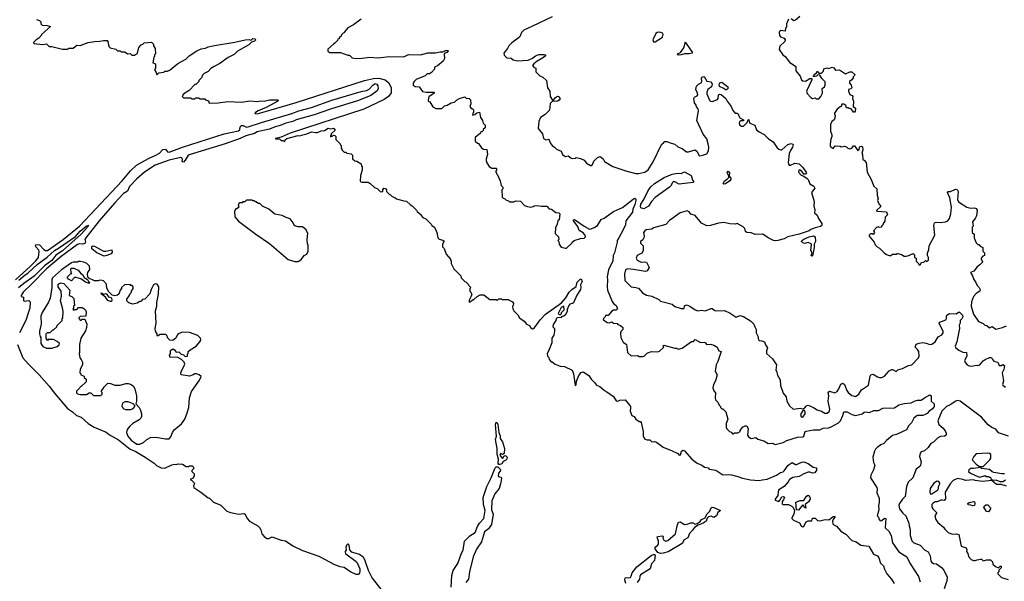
# Model space of a CAD drawing. Extents: x 2210602 to 2357277, y 510288 to 673808.
# Tile 236 of 256: x 2307284 to 2318362, y 574339 to 580661. Entities that reach past the tile are written whole.
import ezdxf

# ---------------------------------------------------------------- set-up
doc = ezdxf.new("R2010")
doc.units = 0

msp = doc.modelspace()

# ---------------------------------------------------------------- linework, layer by layer
at = {"layer": '0CON05XD'}
for points in [[(2307473, 580663), (2307505, 580650), (2307520, 580635), (2307523, 580613), (2307535, 580600), (2307593, 580597), (2307630, 580585), (2307530, 580495), (2307530, 580485), (2307499, 580451), (2307470, 580435), (2307440, 580405), (2307442, 580392), (2307545, 580382), (2307585, 580390), (2307615, 580360), (2307645, 580360), (2307765, 580330), (2307825, 580330), (2307835, 580340), (2307885, 580340), (2307928, 580372), (2307965, 580370), (2308055, 580402), (2308126, 580414), (2308185, 580418), (2308225, 580428), (2308267, 580427), (2308276, 580416), (2308288, 580358), (2308303, 580343), (2308365, 580330), (2308385, 580310), (2308415, 580310), (2308425, 580300), (2308465, 580300), (2308498, 580278), (2308525, 580280), (2308545, 580260), (2308575, 580260), (2308608, 580282), (2308623, 580347), (2308652, 580378), (2308670, 580385), (2308685, 580400), (2308768, 580408), (2308790, 580385), (2308790, 580365), (2308808, 580335), (2308810, 580275), (2308800, 580265), (2308800, 580245), (2308793, 580237), (2308780, 580175), (2308810, 580165), (2308810, 580115), (2308800, 580095), (2308820, 580065), (2308825, 580040), (2308848, 580062), (2308905, 580070), (2308915, 580080), (2308945, 580080), (2308975, 580098), (2309064, 580166), (2309153, 580217), (2309192, 580255), (2309275, 580309), (2309325, 580334), (2309375, 580340), (2309405, 580354), (2309475, 580370), (2309705, 580408), (2309820, 580435), (2309865, 580436), (2309885, 580430), (2309890, 580435), (2309905, 580448), (2309930, 580445), (2309940, 580435), (2309925, 580418), (2309892, 580408), (2309861, 580379), (2309735, 580308), (2309695, 580268), (2309630, 580235), (2309535, 580168), (2309470, 580135), (2309435, 580110), (2309405, 580078), (2309360, 580055), (2309342, 580038), (2309330, 580005), (2309300, 579975), (2309300, 579965), (2309265, 579930), (2309255, 579930), (2309190, 579865), (2309140, 579835), (2309120, 579815), (2309120, 579805), (2309110, 579795), (2309125, 579780), (2309205, 579780), (2309225, 579770), (2309255, 579770), (2309265, 579780), (2309295, 579780), (2309315, 579770), (2309365, 579770), (2309375, 579760), (2309408, 579748), (2309415, 579720), (2309515, 579723), (2309625, 579738), (2309775, 579733), (2309875, 579748), (2309955, 579738), (2309995, 579747), (2310033, 579743), (2310095, 579757), (2310185, 579758), (2310190, 579755), (2310188, 579745), (2310155, 579723), (2310058, 579672), (2309965, 579633), (2309938, 579615), (2309930, 579605), (2309955, 579602), (2310112, 579645), (2310395, 579729), (2311165, 579975), (2311265, 579999), (2311325, 580003), (2311396, 579985), (2311438, 579948), (2311463, 579895), (2311463, 579837), (2311434, 579795), (2311386, 579764), (2311155, 579655), (2310328, 579385), (2310225, 579340), (2310160, 579325), (2310160, 579320), (2310205, 579320), (2310225, 579300), (2310245, 579300), (2310265, 579290), (2310272, 579308), (2310288, 579322), (2310417, 579357)], [(2311124, 580666), (2311038, 580602), (2310975, 580568), (2310940, 580525), (2310940, 580515), (2310922, 580508), (2310905, 580490), (2310900, 580475), (2310880, 580455), (2310880, 580445), (2310865, 580440), (2310860, 580425), (2310830, 580395), (2310814, 580386), (2310752, 580328), (2310750, 580305), (2310773, 580293), (2310895, 580290), (2310975, 580260), (2310995, 580260), (2311023, 580233), (2311065, 580223), (2311138, 580228), (2311225, 580238), (2311315, 580230), (2311445, 580247), (2311605, 580242), (2311657, 580267), (2311795, 580266), (2311874, 580286), (2311961, 580289), (2312015, 580300), (2312045, 580298), (2312075, 580312), (2312102, 580312), (2312108, 580305), (2312095, 580290), (2312068, 580282), (2312058, 580272), (2312062, 580225), (2312048, 580195), (2311985, 580140), (2311950, 580125), (2311950, 580105), (2311918, 580065), (2311895, 580053), (2311868, 580052), (2311845, 580028), (2311744, 579986), (2311722, 579965), (2311712, 579945), (2311712, 579925), (2311735, 579910), (2311780, 579905), (2311815, 579854), (2311856, 579846), (2311948, 579845), (2311947, 579835), (2311888, 579792), (2311878, 579755), (2311880, 579745), (2311898, 579735), (2311931, 579681), (2311965, 579662), (2312035, 579660), (2312065, 579690), (2312095, 579698), (2312140, 579725), (2312175, 579732), (2312215, 579767), (2312244, 579776), (2312292, 579792), (2312308, 579778), (2312342, 579772), (2312355, 579760), (2312358, 579715), (2312348, 579685), (2312365, 579660), (2312375, 579660), (2312390, 579645), (2312390, 579615), (2312383, 579607), (2312380, 579585), (2312405, 579592), (2312428, 579612), (2312458, 579618), (2312468, 579558), (2312490, 579525), (2312500, 579495), (2312520, 579475), (2312520, 579445), (2312500, 579425), (2312498, 579412), (2312485, 579400), (2312472, 579398), (2312468, 579382), (2312410, 579335), (2312410, 579295), (2312435, 579270), (2312446, 579266), (2312480, 579220), (2312503, 579203), (2312538, 579198), (2312548, 579145), (2312532, 579095), (2312532, 579075), (2312538, 579048), (2312565, 579010), (2312595, 578990), (2312645, 578990), (2312650, 578985), (2312650, 578965), (2312640, 578955), (2312640, 578945), (2312650, 578935), (2312650, 578925), (2312660, 578915), (2312690, 578845), (2312700, 578795), (2312720, 578775), (2312720, 578755), (2312710, 578745), (2312712, 578662), (2312725, 578650), (2312738, 578648), (2312752, 578632), (2312785, 578620), (2312795, 578610), (2312845, 578610), (2312865, 578620), (2312917, 578617), (2312965, 578570), (2312998, 578558), (2313035, 578552), (2313062, 578558), (2313073, 578567), (2313105, 578570), (2313155, 578560), (2313215, 578560), (2313242, 578532), (2313267, 578527), (2313315, 578490), (2313348, 578488), (2313360, 578475), (2313352, 578408), (2313340, 578395), (2313332, 578358), (2313313, 578317), (2313310, 578255), (2313347, 578217), (2313350, 578185), (2313340, 578175), (2313350, 578165), (2313352, 578135), (2313375, 578102), (2313425, 578088), (2313435, 578090), (2313496, 578144), (2313500, 578155), (2313523, 578177), (2313595, 578198), (2313635, 578202), (2313650, 578215), (2313646, 578235), (2313625, 578261), (2313577, 578287), (2313562, 578332), (2313513, 578395), (2313513, 578407), (2313525, 578410), (2313538, 578405), (2313635, 578337), (2313695, 578304), (2313712, 578305), (2313755, 578324), (2313783, 578345), (2313825, 578413), (2313858, 578425), (2313965, 578500), (2314065, 578548), (2314185, 578642), (2314205, 578651), (2314215, 578641), (2314217, 578625), (2314205, 578579), (2314182, 578528), (2314180, 578495), (2314105, 578395), (2314098, 578352), (2314079, 578301), (2314023, 578207)], [(2313273, 580693), (2313055, 580586), (2312955, 580543), (2312928, 580515), (2312920, 580485), (2312906, 580464), (2312821, 580399), (2312788, 580365), (2312773, 580337), (2312730, 580285), (2312733, 580263), (2312765, 580230), (2312815, 580228), (2312835, 580210), (2312885, 580199), (2313005, 580206), (2313053, 580227), (2313088, 580255), (2313125, 580269), (2313185, 580270), (2313200, 580265), (2313198, 580255), (2313178, 580235), (2313105, 580194), (2313068, 580165), (2313052, 580145), (2313068, 580128), (2313090, 580115), (2313090, 580075), (2313101, 580061), (2313135, 580028), (2313170, 580015), (2313210, 579975), (2313222, 579895), (2313247, 579855), (2313253, 579795), (2313280, 579755), (2313278, 579742), (2313253, 579717), (2313246, 579644), (2313195, 579592), (2313145, 579558), (2313123, 579515), (2313118, 579435), (2313166, 579375), (2313178, 579325), (2313205, 579307), (2313236, 579316), (2313252, 579275), (2313274, 579244), (2313302, 579225), (2313322, 579202), (2313375, 579182), (2313392, 579145), (2313405, 579132), (2313425, 579122), (2313455, 579130), (2313484, 579104), (2313505, 579098), (2313537, 579103), (2313545, 579110), (2313595, 579098), (2313635, 579078), (2313660, 579045), (2313705, 579020), (2313715, 579020), (2313729, 579031), (2313745, 579070), (2313785, 579110), (2313815, 579120), (2313850, 579095), (2313864, 579064), (2313959, 579009), (2314114, 578954), (2314215, 578929), (2314245, 578928), (2314316, 578944), (2314355, 578970), (2314411, 579059), (2314505, 579254), (2314530, 579280), (2314535, 579288), (2314565, 579290), (2314615, 579269), (2314655, 579260), (2314690, 579230), (2314739, 579209), (2314785, 579175), (2314807, 579173), (2314885, 579194), (2314905, 579176), (2314925, 579137), (2314935, 579130), (2314970, 579135), (2315015, 579152), (2315034, 579186), (2315036, 579225), (2315029, 579265), (2315015, 579318), (2314975, 579372), (2314903, 579525), (2314923, 579635), (2314916, 579656), (2314898, 579678), (2314895, 579700), (2314878, 579725), (2314867, 579773), (2314875, 579788), (2314905, 579803), (2314913, 579815), (2314911, 579835), (2314893, 579875), (2314898, 579912), (2314923, 579935), (2314951, 579949), (2314959, 579965), (2314955, 580006), (2314965, 580016), (2314985, 580020), (2315015, 579970), (2315065, 579960), (2315076, 579936), (2315068, 579905), (2315026, 579874), (2315016, 579844), (2315016, 579825), (2315045, 579753), (2315055, 579744), (2315075, 579741), (2315135, 579764), (2315143, 579775), (2315148, 579815), (2315157, 579823), (2315178, 579818), (2315230, 579775), (2315243, 579743), (2315290, 579685), (2315307, 579637), (2315335, 579610), (2315355, 579610), (2315370, 579595), (2315370, 579585), (2315387, 579557), (2315428, 579535), (2315427, 579523), (2315397, 579523), (2315384, 579516), (2315377, 579495), (2315385, 579473), (2315405, 579461), (2315428, 579462), (2315470, 579505), (2315480, 579535), (2315488, 579538), (2315490, 579515), (2315500, 579495), (2315555, 579473), (2315575, 579422), (2315605, 579398), (2315659, 579369), (2315710, 579320), (2315760, 579285), (2315805, 579218), (2315825, 579202), (2315844, 579194), (2315860, 579195), (2315926, 579254), (2315964, 579266), (2315981, 579261), (2315986, 579255), (2315978, 579225), (2315955, 579190), (2315942, 579155), (2315930, 579055), (2315933, 579033), (2315940, 579025), (2315955, 579024), (2316005, 579047), (2316055, 579037), (2316095, 578998), (2316137, 578937)], [(2315935, 580668), (2315912, 580615), (2315910, 580575), (2315900, 580565), (2315895, 580530), (2315845, 580540), (2315833, 580527), (2315828, 580515), (2315832, 580482), (2315845, 580468), (2315885, 580452), (2315898, 580435), (2315892, 580415), (2315835, 580362), (2315830, 580325), (2315872, 580265), (2315896, 580246), (2315944, 580184), (2316018, 580135), (2316018, 580085), (2316066, 580026), (2316082, 579985), (2316095, 579972), (2316125, 579967), (2316175, 580000), (2316198, 579998), (2316198, 579985), (2316138, 579855), (2316145, 579830), (2316184, 579784), (2316205, 579772), (2316235, 579780), (2316245, 579770), (2316275, 579770), (2316298, 579795), (2316318, 579835), (2316312, 579885), (2316340, 579905), (2316348, 579925), (2316345, 579960), (2316309, 579999), (2316288, 580038), (2316265, 580040), (2316250, 580025), (2316235, 580020), (2316212, 580022), (2316222, 580045), (2316248, 580062), (2316255, 580080), (2316275, 580060), (2316305, 580060), (2316327, 580083), (2316332, 580108), (2316365, 580117), (2316388, 580112), (2316425, 580128), (2316445, 580118), (2316463, 580093), (2316507, 580097), (2316575, 580052), (2316625, 580072), (2316645, 580072), (2316680, 580045), (2316678, 580032), (2316663, 580017), (2316662, 580005), (2316646, 579984), (2316620, 579965), (2316620, 579945), (2316638, 579925), (2316647, 579895), (2316637, 579883), (2316610, 579875), (2316608, 579855), (2316625, 579820), (2316649, 579809), (2316656, 579796), (2316653, 579775), (2316664, 579745), (2316660, 579685), (2316688, 579665), (2316685, 579630), (2316675, 579618), (2316665, 579618), (2316638, 579658), (2316615, 579660), (2316605, 579670), (2316585, 579670), (2316580, 579695), (2316555, 579710), (2316535, 579710), (2316528, 579682), (2316515, 579680), (2316482, 579655), (2316453, 579607), (2316453, 579593), (2316460, 579585), (2316457, 579553), (2316446, 579534), (2316420, 579515), (2316408, 579482), (2316408, 579405), (2316423, 579365), (2316423, 579345), (2316408, 579302), (2316402, 579245), (2316410, 579225), (2316435, 579210), (2316454, 579236), (2316465, 579242), (2316515, 579238), (2316525, 579230), (2316565, 579238), (2316585, 579230), (2316603, 579213), (2316625, 579208), (2316646, 579214), (2316665, 579240), (2316675, 579240), (2316715, 579190), (2316730, 579195), (2316733, 579227), (2316740, 579235), (2316755, 579238), (2316765, 579230), (2316770, 579195), (2316760, 579155), (2316768, 579145), (2316770, 579085), (2316785, 579080), (2316808, 579055), (2316820, 578945), (2316865, 578860), (2316895, 578788), (2316927, 578757), (2316930, 578685), (2316941, 578645), (2316937, 578625), (2316949, 578589), (2316970, 578565), (2316968, 578555), (2316928, 578515), (2316924, 578504), (2317035, 578498), (2317047, 578465), (2317023, 578437), (2317017, 578393), (2317000, 578365), (2317000, 578355), (2316980, 578335), (2316980, 578325), (2316955, 578320), (2316945, 578328), (2316925, 578320), (2316892, 578285), (2316900, 578265), (2316888, 578242), (2316875, 578250), (2316855, 578250), (2316842, 578235), (2316840, 578225), (2316898, 578158), (2316910, 578125), (2316930, 578105), (2316959, 578089), (2317010, 578035), (2317035, 578018), (2317065, 578008), (2317085, 578008), (2317105, 578022), (2317145, 578020), (2317155, 578030), (2317165, 578030), (2317205, 578018), (2317235, 578000), (2317255, 578000), (2317277, 578003), (2317335, 578030), (2317350, 578015), (2317350, 577985), (2317370, 577975), (2317372, 577942), (2317398, 577918), (2317402, 577902), (2317415, 577900), (2317432, 577928), (2317455, 577930), (2317475, 577950), (2317485, 577940), (2317508, 577955), (2317508, 577985), (2317497, 578007), (2317497, 578033), (2317512, 578075), (2317518, 578115), (2317581, 578235), (2317571, 578345), (2317576, 578374), (2317595, 578381), (2317645, 578379), (2317700, 578385), (2317725, 578397), (2317746, 578424), (2317761, 578475), (2317768, 578552), (2317750, 578655), (2317723, 578715), (2317730, 578725), (2317755, 578728), (2317812, 578752), (2317830, 578750), (2317844, 578725), (2317834, 578635), (2317845, 578610), (2317940, 578550), (2317985, 578541), (2318025, 578543), (2318045, 578537), (2318057, 578517), (2318049, 578451), (2318035, 578422), (2318004, 578385), (2318010, 578335), (2318000, 578325), (2318000, 578265), (2318022, 578245), (2318024, 578204), (2318045, 578150), (2318065, 578130), (2318075, 578130), (2318092, 578112), (2318120, 578095), (2318120, 578055), (2318140, 578035), (2318140, 578005), (2318122, 577998), (2318100, 577975), (2318100, 577965), (2318117, 577937), (2318115, 577930), (2318088, 577902), (2318055, 577880), (2318019, 577831), (2317980, 577815), (2318006, 577776), (2318018, 577735), (2318041, 577701), (2318055, 577667), (2318080, 577645), (2318092, 577625), (2318086, 577604), (2318045, 577579), (2318015, 577543), (2317994, 577485), (2317988, 577435), (2318017, 577345), (2318072, 577265), (2318125, 577240), (2318143, 577223), (2318165, 577220), (2318197, 577193)], [(2316060, 580695), (2316012, 580655), (2315995, 580648), (2315965, 580670)], [(2314435, 580413), (2314516, 580464), (2314522, 580495), (2314515, 580508), (2314498, 580518), (2314475, 580520), (2314455, 580516), (2314440, 580505), (2314409, 580435), (2314415, 580413), (2314435, 580413)], [(2314695, 580261), (2314687, 580265), (2314686, 580275), (2314717, 580293), (2314758, 580345), (2314775, 580410), (2314781, 580391), (2314850, 580295), (2314850, 580285), (2314815, 580275), (2314762, 580278), (2314725, 580264), (2314695, 580261)], [(2307236, 577734), (2307406, 577885), (2307467, 577945), (2307496, 577985), (2307502, 578052), (2307498, 578065), (2307464, 578104), (2307460, 578125), (2307485, 578130), (2307505, 578127), (2307554, 578074), (2307575, 578063), (2307595, 578062), (2307773, 578187), (2307955, 578337), (2308435, 578847), (2308532, 578958), (2308598, 579022), (2308731, 579099), (2308816, 579135), (2308855, 579160), (2308895, 579201), (2308924, 579204), (2308945, 579174), (2308965, 579170), (2309115, 579226), (2309583, 579375), (2309745, 579409), (2309760, 579420), (2309764, 579455), (2309780, 579470), (2309799, 579469), (2309835, 579450), (2309855, 579453), (2310005, 579504), (2310346, 579604), (2310425, 579636), (2310565, 579674), (2310795, 579753), (2311125, 579852), (2311185, 579863), (2311215, 579880), (2311257, 579925), (2311285, 579942), (2311303, 579935), (2311315, 579915), (2311317, 579885), (2311305, 579860), (2311234, 579806), (2311095, 579750), (2310780, 579655), (2310595, 579589), (2310395, 579534), (2310355, 579513), (2310278, 579495), (2310215, 579468), (2310157, 579455), (2310093, 579427), (2309955, 579397), (2309925, 579378), (2309828, 579355), (2309763, 579325), (2309595, 579263), (2309192, 579138), (2309175, 579127), (2309145, 579078), (2309125, 579057), (2309115, 579059), (2309113, 579065), (2309117, 579085), (2309113, 579103), (2309095, 579109), (2308965, 579078), (2308808, 579022), (2308686, 578945), (2308600, 578870), (2308518, 578782), (2308498, 578732), (2308450, 578705), (2308352, 578595), (2308178, 578395), (2308027, 578205), (2308018, 578185), (2308023, 578155), (2308017, 578143), (2307995, 578135), (2307955, 578139), (2307935, 578132), (2307752, 577995), (2307587, 577855), (2307418, 577682), (2307323, 577595), (2307300, 577555), (2307300, 577545), (2307328, 577538), (2307325, 577500), (2307335, 577492), (2307385, 577498), (2307400, 577485), (2307396, 577415), (2307379, 577359), (2307352, 577275), (2307282, 577135)], [(2315235, 579870), (2315225, 579870), (2315206, 579886), (2315158, 579908), (2315154, 579934), (2315161, 579949), (2315185, 579957), (2315250, 579905), (2315255, 579890), (2315235, 579870)], [(2313305, 579738), (2313290, 579745), (2313290, 579755), (2313311, 579785), (2313335, 579798), (2313346, 579796), (2313364, 579775), (2313354, 579756), (2313335, 579744), (2313305, 579738)], [(2310417, 579357), (2310435, 579352), (2310455, 579362), (2310516, 579374), (2310565, 579400), (2310615, 579390), (2310635, 579392), (2310675, 579408), (2310715, 579412), (2310755, 579438), (2310785, 579432), (2310815, 579438), (2310828, 579428), (2310828, 579412), (2310790, 579375), (2310790, 579365), (2310780, 579355), (2310782, 579342), (2310808, 579352), (2310815, 579360), (2310828, 579358), (2310840, 579345), (2310842, 579312), (2310890, 579265), (2310890, 579255), (2310900, 579245), (2310900, 579215), (2310910, 579205), (2310910, 579195), (2310935, 579170), (2310955, 579170), (2310965, 579160), (2311015, 579150), (2311030, 579135), (2311030, 579095), (2311053, 579073), (2311077, 579067), (2311127, 579037), (2311130, 579015), (2311138, 579005), (2311138, 578965), (2311117, 578905), (2311115, 578840), (2311135, 578830), (2311205, 578830), (2311215, 578820), (2311225, 578820), (2311275, 578770), (2311305, 578760), (2311343, 578723), (2311370, 578725), (2311370, 578745), (2311382, 578765), (2311401, 578761), (2311410, 578745), (2311410, 578725), (2311440, 578695), (2311455, 578690), (2311475, 578670), (2311505, 578660), (2311523, 578643), (2311605, 578620), (2311637, 578617), (2311680, 578575), (2311700, 578565), (2311750, 578515), (2311755, 578500), (2311800, 578465), (2311800, 578455), (2311820, 578435), (2311855, 578420), (2311915, 578360), (2311920, 578345), (2311950, 578325), (2311977, 578267), (2311990, 578205), (2312002, 578192), (2312045, 578180), (2312058, 578168), (2312040, 578135), (2312040, 578105), (2312060, 578085), (2312083, 578023), (2312130, 577965), (2312130, 577955), (2312140, 577945), (2312140, 577915), (2312170, 577855), (2312215, 577810), (2312247, 577777), (2312250, 577755), (2312292, 577712), (2312305, 577710), (2312330, 577685), (2312332, 577672), (2312360, 577645), (2312350, 577635), (2312350, 577605), (2312360, 577595), (2312370, 577565), (2312342, 577505), (2312340, 577485), (2312345, 577482), (2312385, 577510), (2312395, 577510), (2312430, 577545), (2312465, 577562), (2312505, 577562), (2312575, 577512), (2312645, 577510), (2312655, 577500), (2312675, 577520), (2312705, 577520), (2312715, 577510), (2312785, 577510), (2312792, 577502), (2312830, 577485), (2312838, 577465), (2312837, 577443), (2312830, 577435), (2312832, 577405), (2312842, 577385), (2312889, 577339), (2312906, 577306), (2312959, 577269), (2312987, 577235), (2313018, 577218), (2313035, 577193), (2313052, 577182), (2313068, 577185), (2313085, 577202), (2313138, 577282), (2313201, 577345), (2313378, 577472), (2313430, 577530), (2313465, 577592), (2313497, 577625), (2313544, 577656), (2313556, 577705), (2313585, 577736), (2313602, 577742), (2313612, 577715), (2313592, 577675), (2313598, 577645), (2313592, 577625), (2313552, 577558), (2313516, 577475), (2313505, 577466), (2313475, 577459), (2313462, 577445), (2313443, 577397), (2313442, 577375), (2313422, 577335), (2313405, 577322), (2313382, 577318), (2313375, 577310), (2313330, 577305), (2313320, 577295), (2313317, 577273), (2313285, 577230), (2313284, 577204), (2313300, 577185), (2313300, 577155), (2313292, 577108), (2313272, 577075), (2313270, 577025), (2313235, 576930), (2313218, 576902), (2313222, 576875), (2313237, 576857), (2313240, 576835), (2313265, 576810), (2313275, 576810), (2313310, 576785), (2313365, 576762), (2313415, 576758), (2313498, 576715), (2313516, 576676), (2313535, 576542), (2313545, 576550), (2313550, 576590), (2313574, 576656), (2313601, 576689), (2313625, 576698), (2313686, 576656), (2313712, 576615), (2313752, 576575), (2313772, 576545), (2313811, 576531), (2313862, 576485), (2313891, 576471), (2313965, 576418), (2313995, 576372), (2314015, 576367), (2314035, 576377), (2314095, 576382), (2314145, 576322), (2314157, 576305), (2314156, 576294), (2314153, 576255), (2314173, 576205), (2314196, 576196), (2314218, 576165), (2314255, 576138), (2314267, 576137), (2314278, 576125), (2314297, 576025), (2314297, 575975), (2314314, 575944), (2314345, 575933), (2314372, 575932), (2314395, 575910), (2314425, 575912), (2314447, 575907), (2314525, 575848), (2314625, 575808), (2314687, 575777), (2314705, 575760), (2314718, 575762), (2314730, 575805), (2314747, 575817), (2314765, 575808), (2314847, 575715), (2314905, 575667), (2314960, 575645), (2314990, 575625), (2315030, 575615), (2315043, 575603), (2315115, 575590), (2315195, 575538), (2315255, 575542), (2315293, 575537), (2315365, 575519), (2315415, 575499), (2315505, 575481), (2315603, 575473), (2315637, 575483), (2315695, 575487), (2315800, 575535), (2315845, 575564), (2315875, 575572), (2315885, 575584), (2315929, 575645), (2315975, 575676), (2316014, 575654), (2316025, 575654), (2316085, 575682), (2316105, 575684), (2316156, 575666), (2316212, 575625), (2316250, 575615), (2316250, 575585), (2316225, 575559), (2316205, 575556), (2316175, 575566), (2316155, 575566), (2316105, 575548), (2316053, 575517), (2315984, 575506), (2315944, 575486), (2315930, 575460), (2315885, 575405), (2315825, 575367), (2315816, 575345), (2315814, 575306), (2315783, 575263), (2315785, 575252), (2315825, 575238), (2315842, 575255), (2315860, 575290), (2315875, 575292), (2315888, 575285), (2315878, 575255), (2315863, 575237), (2315863, 575213), (2315875, 575203), (2315935, 575204), (2315973, 575183), (2315988, 575168), (2316000, 575135), (2315993, 575095), (2315970, 575055), (2315972, 575045), (2315989, 575029), (2316056, 574996), (2316075, 574962), (2316095, 574953), (2316105, 574958), (2316132, 575008), (2316155, 575018), (2316195, 575020), (2316205, 575050), (2316235, 575050), (2316262, 575022), (2316285, 575019), (2316345, 575033), (2316389, 575031), (2316435, 575068), (2316455, 575070), (2316458, 575065), (2316439, 575041), (2316430, 575015), (2316433, 574985), (2316445, 574973), (2316475, 574958), (2316523, 574905), (2316580, 574870), (2316645, 574800), (2316695, 574783), (2316746, 574746), (2316838, 574735), (2316892, 574645), (2316936, 574626), (2316950, 574605), (2316968, 574545), (2317002, 574515), (2317014, 574475), (2317041, 574425), (2317094, 574364), (2317123, 574313)], [(2316137, 578937), (2316125, 578920), (2316105, 578920), (2316089, 578949), (2316065, 578968), (2316050, 578965), (2316047, 578945), (2316075, 578912), (2316108, 578898), (2316143, 578873), (2316155, 578860), (2316174, 578814), (2316220, 578785), (2316230, 578765), (2316193, 578715), (2316222, 578615), (2316218, 578565), (2316232, 578515), (2316228, 578488), (2316255, 578460), (2316272, 578422), (2316310, 578365), (2316309, 578345), (2316295, 578331), (2316235, 578318), (2316185, 578300), (2316165, 578285), (2316054, 578246), (2315925, 578216), (2315885, 578195), (2315815, 578174), (2315792, 578172), (2315765, 578176), (2315704, 578204), (2315645, 578247), (2315557, 578243), (2315515, 578261), (2315466, 578266), (2315450, 578275), (2315442, 578312), (2315425, 578330), (2315356, 578366), (2315335, 578360), (2315275, 578363), (2315205, 578377), (2315145, 578371), (2315055, 578343), (2315015, 578340), (2314955, 578372), (2314885, 578457), (2314835, 578473), (2314815, 578498), (2314795, 578510), (2314715, 578486), (2314595, 578402), (2314554, 578356), (2314415, 578316), (2314395, 578304), (2314334, 578296), (2314316, 578284), (2314303, 578265), (2314310, 578225), (2314306, 578205), (2314295, 578183), (2314270, 578165), (2314268, 578155), (2314270, 578145), (2314300, 578115), (2314300, 578060), (2314285, 578033), (2314230, 578005), (2314221, 577975), (2314231, 577955), (2314268, 577935), (2314285, 577931), (2314315, 577936), (2314335, 577930), (2314368, 577872), (2314343, 577835), (2314325, 577828), (2314191, 577849), (2314123, 577857), (2314099, 577845), (2314088, 577795), (2314094, 577725), (2314165, 577653), (2314218, 577648), (2314248, 577638), (2314292, 577585), (2314335, 577560), (2314395, 577547), (2314475, 577510), (2314495, 577494), (2314625, 577457), (2314655, 577434), (2314725, 577410), (2314759, 577411), (2314765, 577438), (2314785, 577450), (2314825, 577437), (2314883, 577393), (2314915, 577384), (2314955, 577391), (2314995, 577382), (2315065, 577411), (2315075, 577411), (2315105, 577389), (2315125, 577382), (2315215, 577388), (2315279, 577359), (2315344, 577314), (2315385, 577331), (2315428, 577318), (2315505, 577270), (2315543, 577233), (2315556, 577205), (2315569, 577175), (2315570, 577135), (2315589, 577099), (2315596, 577056), (2315605, 577048), (2315635, 577047), (2315663, 577033), (2315675, 577000), (2315698, 576968), (2315687, 576935), (2315688, 576905), (2315753, 576845), (2315798, 576775), (2315790, 576715), (2315800, 576705), (2315810, 576660), (2315841, 576605), (2315844, 576544), (2315874, 576455), (2315906, 576415), (2315916, 576365), (2315945, 576313), (2315985, 576278), (2316065, 576289), (2316098, 576282), (2316115, 576288), (2316137, 576313), (2316155, 576320), (2316215, 576296), (2316258, 576268), (2316306, 576256), (2316341, 576231), (2316370, 576230), (2316390, 576250), (2316398, 576275), (2316381, 576365), (2316387, 576425), (2316382, 576468), (2316395, 576478), (2316455, 576461), (2316483, 576477), (2316501, 576505), (2316521, 576559), (2316545, 576571), (2316564, 576555), (2316591, 576485), (2316605, 576466), (2316645, 576429), (2316689, 576421), (2316724, 576446), (2316756, 576495), (2316834, 576545), (2316851, 576649), (2316860, 576665), (2316885, 576670), (2316935, 576640), (2316957, 576633), (2316985, 576633), (2317015, 576650), (2317065, 576708), (2317095, 576722), (2317105, 576722), (2317145, 576700), (2317165, 576718), (2317215, 576734), (2317283, 576767), (2317323, 576777), (2317395, 576853), (2317404, 576875), (2317401, 576925), (2317385, 576950), (2317358, 576975), (2317370, 577010), (2317405, 577021), (2317445, 577026), (2317481, 577021), (2317525, 577006), (2317545, 577009), (2317583, 577035), (2317618, 577092), (2317660, 577115), (2317674, 577135), (2317676, 577156), (2317634, 577235), (2317631, 577245), (2317637, 577255), (2317706, 577284), (2317713, 577297), (2317710, 577315), (2317716, 577334), (2317745, 577352), (2317822, 577348), (2317845, 577370), (2317858, 577368), (2317892, 577335), (2317896, 577315), (2317886, 577294), (2317864, 577276), (2317866, 577246), (2317856, 577224), (2317858, 577185), (2317829, 577035), (2317811, 576985), (2317818, 576968), (2317852, 576942), (2317895, 576920), (2317937, 576915), (2317941, 576875), (2317916, 576825), (2317923, 576803), (2317944, 576774), (2317965, 576764), (2317995, 576761), (2318045, 576773), (2318065, 576769), (2318085, 576777), (2318125, 576822), (2318145, 576837), (2318195, 576857), (2318217, 576857), (2318228, 576835), (2318245, 576818), (2318290, 576805), (2318305, 576770), (2318325, 576770), (2318345, 576780), (2318365, 576770), (2318358, 576725), (2318338, 576685), (2318352, 576595), (2318343, 576555), (2318347, 576545), (2318375, 576523)], [(2314305, 578532), (2314272, 578542), (2314267, 578557), (2314273, 578585), (2314305, 578635), (2314355, 578737), (2314385, 578779), (2314425, 578815), (2314534, 578886), (2314625, 578922), (2314685, 578934), (2314725, 578931), (2314765, 578947), (2314838, 578905), (2314853, 578855), (2314867, 578835), (2314861, 578829), (2314705, 578808), (2314655, 578834), (2314635, 578834), (2314624, 578826), (2314614, 578795), (2314596, 578774), (2314435, 578658), (2314393, 578615), (2314357, 578563), (2314305, 578532)], [(2315205, 578808), (2315198, 578815), (2315212, 578848), (2315245, 578866), (2315261, 578885), (2315262, 578902), (2315243, 578935), (2315247, 578953), (2315255, 578956), (2315270, 578935), (2315268, 578898), (2315285, 578878), (2315286, 578865), (2315273, 578845), (2315225, 578813), (2315205, 578808)], [(2310415, 577938), (2310425, 577942), (2310453, 577965), (2310484, 578006), (2310515, 578020), (2310528, 578055), (2310530, 578125), (2310520, 578135), (2310518, 578185), (2310527, 578255), (2310506, 578296), (2310465, 578330), (2310415, 578328), (2310375, 578340), (2310360, 578375), (2310325, 578420), (2310283, 578433), (2310235, 578458), (2310155, 578470), (2310087, 578527), (2310015, 578560), (2309985, 578590), (2309965, 578590), (2309945, 578610), (2309935, 578610), (2309925, 578620), (2309905, 578620), (2309895, 578630), (2309835, 578630), (2309815, 578610), (2309795, 578610), (2309785, 578600), (2309755, 578600), (2309750, 578595), (2309750, 578585), (2309740, 578575), (2309748, 578552), (2309727, 578533), (2309715, 578530), (2309700, 578505), (2309703, 578443), (2309745, 578392), (2309942, 578245), (2310095, 578142), (2310305, 577963), (2310378, 577938), (2310415, 577938)], [(2307275, 577730), (2307345, 577789), (2307375, 577806), (2307480, 577905), (2307591, 577989), (2307675, 578063), (2307720, 578090), (2307911, 578219), (2307965, 578280), (2308033, 578335), (2308057, 578347), (2308047, 578325), (2307977, 578245), (2307765, 578059), (2307690, 578010), (2307645, 577949), (2307561, 577889), (2307445, 577772), (2307329, 577691), (2307269, 577641)], [(2314023, 578207), (2314007, 578175), (2314007, 578155), (2313977, 578035), (2313961, 578005), (2313958, 577945), (2313907, 577845), (2313892, 577765), (2313898, 577735), (2313892, 577655), (2313898, 577618), (2313950, 577490), (2313966, 577466), (2313994, 577444), (2314008, 577405), (2313995, 577390), (2313965, 577390), (2313945, 577378), (2313905, 577330), (2313875, 577330), (2313870, 577315), (2313850, 577295), (2313852, 577282), (2313895, 577252), (2313915, 577250), (2313945, 577258), (2313963, 577243), (2314005, 577240), (2314015, 577230), (2314045, 577220), (2314070, 577195), (2314068, 577175), (2314050, 577155), (2314042, 577135), (2314048, 577085), (2314075, 577030), (2314110, 577005), (2314123, 576913), (2314165, 576878), (2314235, 576882), (2314255, 576870), (2314295, 576870), (2314310, 576875), (2314345, 576908), (2314371, 576919), (2314395, 576927), (2314465, 576923), (2314482, 576928), (2314530, 576975), (2314522, 576985), (2314532, 576998), (2314655, 576962), (2314675, 576962), (2314695, 576952), (2314737, 576963), (2314843, 577037), (2314865, 577040), (2314885, 577060), (2314945, 577027), (2314985, 577032), (2315000, 577025), (2315013, 577003), (2315055, 577008), (2315095, 576998), (2315132, 576975), (2315150, 576935), (2315177, 576927), (2315140, 576815), (2315120, 576775), (2315110, 576705), (2315130, 576665), (2315114, 576596), (2315089, 576555), (2315083, 576515), (2315093, 576483), (2315112, 576462), (2315108, 576405), (2315113, 576383), (2315140, 576355), (2315153, 576323), (2315170, 576305), (2315170, 576295), (2315185, 576280), (2315195, 576280), (2315230, 576245), (2315252, 576165), (2315232, 576115), (2315232, 576075), (2315240, 576055), (2315270, 576025), (2315288, 576018), (2315305, 576000), (2315315, 576000), (2315325, 576010), (2315365, 576010), (2315390, 576025), (2315390, 576035), (2315417, 576073), (2315445, 576088), (2315465, 576090), (2315479, 576055), (2315474, 575984), (2315484, 575964), (2315515, 575948), (2315566, 575956), (2315588, 575938), (2315655, 575922), (2315705, 575892), (2315753, 575893), (2315785, 575878), (2315875, 575903), (2315917, 575925), (2316035, 575960), (2316096, 575964), (2316108, 575972), (2316122, 576025), (2316131, 576029), (2316216, 576044), (2316285, 576043), (2316325, 576063), (2316385, 576066), (2316415, 576076), (2316497, 576123), (2316520, 576145), (2316546, 576204), (2316555, 576246), (2316595, 576247), (2316645, 576216), (2316686, 576204), (2316764, 576226), (2316785, 576243), (2316802, 576248), (2316845, 576240), (2316895, 576260), (2316945, 576260), (2316995, 576289), (2317125, 576292), (2317175, 576327), (2317235, 576342), (2317315, 576348), (2317358, 576372), (2317385, 576378), (2317425, 576378), (2317464, 576406), (2317525, 576438), (2317540, 576425), (2317538, 576365), (2317572, 576335), (2317574, 576305), (2317555, 576280), (2317515, 576256), (2317493, 576227), (2317465, 576213), (2317445, 576206), (2317385, 576206), (2317365, 576196), (2317345, 576175), (2317317, 576123), (2317286, 576094), (2317262, 576045), (2317148, 575992), (2317105, 575979), (2317035, 575925), (2317008, 575892), (2316971, 575875), (2316931, 575845), (2316911, 575825), (2316902, 575805), (2316883, 575735), (2316892, 575675), (2316907, 575645), (2316890, 575595), (2316860, 575535), (2316857, 575505), (2316927, 575395), (2316933, 575375), (2316927, 575335), (2316953, 575275), (2316953, 575225), (2316946, 575194), (2316949, 575145), (2316930, 575075), (2316945, 575060), (2316953, 575033), (2316965, 575020), (2316985, 575024), (2317015, 575048), (2317030, 575045), (2317021, 574941), (2317062, 574905), (2317090, 574855), (2317105, 574773), (2317175, 574669), (2317265, 574613), (2317298, 574545), (2317396, 574395), (2317415, 574333)], [(2316195, 577998), (2316190, 578005), (2316200, 578035), (2316184, 578064), (2316193, 578125), (2316189, 578139), (2316155, 578151), (2316115, 578143), (2316095, 578150), (2316081, 578165), (2316084, 578175), (2316105, 578191), (2316165, 578215), (2316215, 578226), (2316233, 578215), (2316237, 578165), (2316222, 578135), (2316223, 578095), (2316205, 578002), (2316195, 577998)], [(2308235, 578000), (2308153, 578035), (2308095, 578082), (2308094, 578106), (2308105, 578114), (2308125, 578113), (2308225, 578056), (2308254, 578056), (2308319, 578069), (2308323, 578045), (2308312, 578025), (2308265, 578005), (2308235, 578000)], [(2308603, 575883), (2308635, 575883), (2308677, 575903), (2308715, 575936), (2308755, 575956), (2308815, 575960), (2308925, 575944), (2308966, 575944), (2308983, 575965), (2309003, 576015), (2309022, 576045), (2309105, 576113), (2309140, 576165), (2309169, 576235), (2309186, 576295), (2309194, 576406), (2309217, 576475), (2309308, 576602), (2309326, 576645), (2309303, 576665), (2309274, 576676), (2309254, 576676), (2309237, 576663), (2309195, 576648), (2309100, 576665), (2309098, 576685), (2309103, 576705), (2309140, 576785), (2309136, 576806), (2309106, 576836), (2309055, 576862), (2308975, 576860), (2308970, 576885), (2308982, 576898), (2308982, 576938), (2309005, 576957), (2309026, 576946), (2309032, 576932), (2309045, 576920), (2309075, 576922), (2309100, 576895), (2309127, 576887), (2309145, 576870), (2309170, 576875), (2309170, 576895), (2309178, 576905), (2309180, 576925), (2309200, 576945), (2309268, 576985), (2309312, 577035), (2309320, 577055), (2309318, 577075), (2309288, 577105), (2309195, 577138), (2309115, 577143), (2309067, 577123), (2309055, 577110), (2309040, 577075), (2309005, 577050), (2308972, 577052), (2308950, 577075), (2308940, 577105), (2308927, 577117), (2308865, 577118), (2308835, 577100), (2308830, 577105), (2308830, 577125), (2308812, 577155), (2308809, 577185), (2308819, 577245), (2308813, 577385), (2308827, 577435), (2308828, 577475), (2308847, 577575), (2308848, 577655), (2308830, 577685), (2308813, 577687), (2308790, 577675), (2308762, 577625), (2308747, 577573), (2308690, 577515), (2308665, 577510), (2308645, 577490), (2308635, 577490), (2308605, 577470), (2308555, 577460), (2308513, 577473), (2308490, 577495), (2308490, 577515), (2308517, 577553), (2308525, 577580), (2308540, 577595), (2308540, 577605), (2308560, 577635), (2308560, 577655), (2308548, 577668), (2308535, 577670), (2308525, 577680), (2308462, 577678), (2308430, 577645), (2308430, 577635), (2308413, 577617), (2308398, 577572), (2308385, 577560), (2308355, 577552), (2308325, 577560), (2308282, 577602), (2308263, 577643), (2308260, 577685), (2308225, 577720), (2308210, 577725), (2308185, 577730), (2308165, 577722), (2308125, 577722), (2308062, 577752), (2308050, 577765), (2308048, 577795), (2308050, 577815), (2308072, 577848), (2308068, 577885), (2308040, 577915), (2308005, 577932), (2307965, 577940), (2307945, 577940), (2307935, 577930), (2307885, 577932), (2307865, 577923), (2307754, 577845), (2307654, 577755), (2307644, 577734), (2307644, 577645), (2307626, 577525), (2307608, 577482), (2307536, 577365), (2307522, 577325), (2307526, 577235), (2307508, 577155), (2307508, 577125), (2307513, 577093), (2307520, 577085), (2307522, 577015), (2307545, 576982), (2307585, 576962), (2307645, 576962), (2307707, 576983), (2307728, 577002), (2307730, 577015), (2307705, 577040), (2307665, 577060), (2307605, 577060), (2307595, 577050), (2307590, 577055), (2307590, 577065), (2307580, 577075), (2307580, 577125), (2307595, 577140), (2307625, 577140), (2307655, 577170), (2307665, 577170), (2307700, 577205), (2307700, 577215), (2307760, 577275), (2307760, 577295), (2307770, 577305), (2307772, 577375), (2307767, 577417), (2307742, 577495), (2307753, 577547), (2307751, 577605), (2307717, 577655), (2307716, 577675), (2307725, 577689), (2307745, 577697), (2307780, 577690), (2307847, 577615), (2307842, 577555), (2307870, 577545), (2307892, 577522), (2307900, 577445), (2307890, 577435), (2307890, 577415), (2307882, 577402), (2307895, 577390), (2307905, 577400), (2307925, 577400), (2307945, 577420), (2307985, 577420), (2308005, 577410), (2308025, 577390), (2308032, 577372), (2308028, 577322), (2307965, 577320), (2307950, 577305), (2307952, 577292), (2307965, 577280), (2307975, 577280), (2307985, 577290), (2308018, 577288), (2308038, 577235), (2308037, 577195), (2308025, 577160), (2307972, 577075), (2307958, 577005), (2307958, 576915), (2307952, 576905), (2307962, 576855), (2307977, 576837), (2307990, 576805), (2307990, 576775), (2307963, 576727), (2307960, 576685), (2307970, 576675), (2307972, 576662), (2308008, 576648), (2308010, 576635), (2308030, 576615), (2308030, 576585), (2307975, 576530), (2307964, 576526), (2307960, 576515), (2307922, 576478), (2307922, 576462), (2307935, 576450), (2307965, 576440), (2308035, 576440), (2308065, 576460), (2308085, 576460), (2308115, 576430), (2308195, 576430), (2308210, 576445), (2308210, 576465), (2308202, 576475), (2308210, 576495), (2308230, 576515), (2308230, 576525), (2308275, 576570), (2308307, 576567), (2308355, 576548), (2308415, 576547), (2308476, 576566), (2308505, 576567), (2308529, 576559), (2308559, 576539), (2308578, 576505), (2308597, 576425), (2308597, 576365), (2308590, 576335), (2308628, 576295), (2308644, 576264), (2308653, 576225), (2308653, 576195), (2308646, 576174), (2308628, 576155), (2308555, 576114), (2308524, 576086), (2308493, 576047), (2308486, 576015), (2308501, 575971), (2308539, 575929), (2308603, 575883)], [(2308065, 577692), (2308025, 577707), (2307972, 577742), (2307915, 577760), (2307902, 577758), (2307865, 577720), (2307831, 577741), (2307820, 577755), (2307820, 577765), (2307855, 577800), (2307870, 577805), (2307862, 577812), (2307858, 577855), (2307867, 577863), (2307893, 577863), (2307941, 577841), (2307970, 577805), (2307992, 577792), (2308010, 577760), (2308048, 577738), (2308058, 577715), (2308070, 577705), (2308065, 577692)], [(2308305, 577488), (2308275, 577501), (2308249, 577539), (2308205, 577572), (2308202, 577588), (2308232, 577572), (2308255, 577580), (2308281, 577541), (2308310, 577535), (2308317, 577527), (2308320, 577505), (2308315, 577490), (2308305, 577488)], [(2313365, 577340), (2313378, 577352), (2313380, 577365), (2313410, 577395), (2313407, 577437), (2313375, 577420), (2313342, 577355), (2313352, 577342), (2313365, 577340)], [(2318197, 577193), (2318225, 577208), (2318265, 577178), (2318340, 577195), (2318385, 577213)], [(2307257, 577005), (2307320, 576855), (2307382, 576782), (2307504, 576664), (2307617, 576535), (2307674, 576455), (2307821, 576285), (2307876, 576246), (2307921, 576205), (2307975, 576188), (2308054, 576115), (2308121, 576075), (2308255, 576018), (2308295, 575988), (2308395, 575933), (2308525, 575828), (2308583, 575803), (2308697, 575737), (2308795, 575670), (2308824, 575644), (2308875, 575616), (2308915, 575614), (2308995, 575650), (2309025, 575657), (2309045, 575652), (2309065, 575660), (2309117, 575657), (2309155, 575630), (2309185, 575630), (2309195, 575640), (2309225, 575640), (2309240, 575625), (2309240, 575605), (2309222, 575588), (2309220, 575575), (2309247, 575547), (2309248, 575525), (2309235, 575500), (2309200, 575485), (2309218, 575478), (2309247, 575447), (2309250, 575435), (2309238, 575415), (2309242, 575395), (2309323, 575343), (2309405, 575280), (2309420, 575275), (2309465, 575231), (2309545, 575197), (2309615, 575130), (2309655, 575114), (2309712, 575102)], [(2308535, 576272), (2308560, 576285), (2308580, 576305), (2308578, 576318), (2308560, 576335), (2308505, 576358), (2308465, 576358), (2308440, 576345), (2308432, 576315), (2308440, 576295), (2308455, 576280), (2308475, 576272), (2308535, 576272)], [(2318408, 575972), (2318295, 576012), (2318265, 576052), (2318220, 576070), (2318179, 576099), (2318107, 576185), (2317865, 576367), (2317835, 576373), (2317815, 576367), (2317753, 576327), (2317711, 576305), (2317658, 576255), (2317616, 576145), (2317624, 576104), (2317675, 576062), (2317700, 576025), (2317708, 576005), (2317707, 575985), (2317689, 575971), (2317645, 575968), (2317616, 575954), (2317565, 575907), (2317535, 575890), (2317507, 575845), (2317465, 575808), (2317428, 575795), (2317417, 575783), (2317409, 575745), (2317426, 575684), (2317420, 575645), (2317410, 575630), (2317369, 575601), (2317332, 575505), (2317282, 575455), (2317260, 575405), (2317247, 575295), (2317216, 575264), (2317181, 575215), (2317176, 575195), (2317184, 575154), (2317219, 575105), (2317254, 575075), (2317288, 574995), (2317290, 574965), (2317304, 574924), (2317304, 574855), (2317322, 574795), (2317344, 574774), (2317414, 574745), (2317465, 574695), (2317505, 574671), (2317529, 574625), (2317537, 574565), (2317545, 574550), (2317565, 574539), (2317598, 574535), (2317656, 574496), (2317682, 574465), (2317718, 574385), (2317716, 574345), (2317684, 574255)], [(2316095, 576188), (2316122, 576225), (2316122, 576245), (2316115, 576260), (2316095, 576260), (2316069, 576215), (2316075, 576190), (2316095, 576188)], [(2312685, 575652), (2312673, 575653), (2312666, 575665), (2312672, 575715), (2312655, 575770), (2312655, 575835), (2312639, 575935), (2312647, 575973), (2312638, 576102), (2312645, 576130), (2312655, 576122), (2312662, 576105), (2312673, 576015), (2312690, 575975), (2312690, 575945), (2312715, 575910), (2312738, 575835), (2312733, 575777), (2312715, 575768), (2312695, 575776), (2312685, 575760), (2312715, 575722), (2312725, 575728), (2312731, 575749), (2312743, 575757), (2312755, 575753), (2312769, 575735), (2312766, 575715), (2312755, 575704), (2312725, 575688), (2312708, 575662), (2312685, 575652)], [(2318125, 575630), (2318200, 575705), (2318210, 575725), (2318210, 575765), (2318195, 575778), (2318175, 575780), (2318045, 575773), (2318018, 575745), (2318000, 575705), (2318047, 575657), (2318082, 575632), (2318125, 575630)], [(2312139, 574275), (2312146, 574406), (2312160, 574460), (2312215, 574540), (2312256, 574654), (2312275, 574689), (2312290, 574790), (2312348, 574852), (2312410, 574890), (2312435, 574955), (2312458, 574992), (2312505, 575046), (2312522, 575135), (2312503, 575203), (2312497, 575283), (2312541, 575405), (2312590, 575505), (2312632, 575615), (2312645, 575626), (2312665, 575629), (2312692, 575598), (2312690, 575580), (2312672, 575555), (2312666, 575525), (2312675, 575516), (2312700, 575510), (2312704, 575495), (2312694, 575435), (2312678, 575385), (2312628, 575325), (2312596, 575246), (2312593, 575145), (2312612, 575095), (2312591, 574979), (2312559, 574931), (2312512, 574895), (2312480, 574785), (2312425, 574700), (2312385, 574614), (2312346, 574444), (2312335, 574365), (2312305, 574325)], [(2318365, 575547), (2318335, 575547), (2318243, 575563), (2318225, 575570), (2318195, 575598), (2318105, 575610), (2318095, 575620), (2318015, 575607), (2317985, 575608), (2317962, 575595), (2317960, 575575), (2317982, 575555), (2318065, 575518), (2318085, 575512), (2318145, 575530), (2318155, 575520), (2318185, 575520), (2318195, 575510), (2318205, 575510), (2318212, 575492), (2318225, 575480), (2318275, 575478), (2318315, 575462), (2318345, 575462)], [(2317545, 575322), (2317615, 575370), (2317622, 575385), (2317622, 575405), (2317638, 575435), (2317638, 575445), (2317625, 575462), (2317605, 575467), (2317570, 575445), (2317528, 575385), (2317524, 575344), (2317533, 575323), (2317545, 575322)], [(2318385, 575410), (2318325, 575430), (2318275, 575429), (2318222, 575472), (2318115, 575464), (2318035, 575473), (2318015, 575482), (2317925, 575472), (2317896, 575486), (2317835, 575498), (2317788, 575475), (2317754, 575436), (2317698, 575342), (2317702, 575268), (2317685, 575250), (2317662, 575252), (2317648, 575252), (2317605, 575233), (2317585, 575232), (2317561, 575219), (2317548, 575202), (2317548, 575175), (2317558, 575155), (2317598, 575115), (2317598, 575105), (2317580, 575075), (2317592, 575035), (2317615, 575000), (2317679, 574949), (2317692, 574925), (2317729, 574889), (2317775, 574868), (2317825, 574873), (2317850, 574865), (2317876, 574736), (2317932, 574715), (2317940, 574695), (2317938, 574675), (2317952, 574652), (2317958, 574618), (2317990, 574585), (2318015, 574572), (2318035, 574572), (2318055, 574582), (2318095, 574590), (2318105, 574590), (2318125, 574570), (2318165, 574580), (2318205, 574580), (2318228, 574558), (2318232, 574532), (2318264, 574504), (2318295, 574490), (2318315, 574510), (2318328, 574508), (2318328, 574492), (2318300, 574465), (2318300, 574445), (2318290, 574435), (2318290, 574425), (2318332, 574382), (2318405, 574360)], [(2318345, 575462), (2318375, 575480)], [(2316045, 575140), (2316023, 575143), (2316015, 575230), (2316065, 575248), (2316105, 575250), (2316135, 575298), (2316155, 575308), (2316163, 575303), (2316173, 575285), (2316176, 575264), (2316158, 575235), (2316120, 575205), (2316128, 575162), (2316112, 575172), (2316108, 575188), (2316095, 575200), (2316045, 575140)], [(2318005, 575188), (2317987, 575197), (2317955, 575200), (2317950, 575215), (2317965, 575228), (2318019, 575239), (2318028, 575235), (2318032, 575215), (2318025, 575192), (2318005, 575188)], [(2309712, 575102), (2309745, 575094), (2309804, 575104), (2309822, 575095), (2309844, 575045), (2309871, 575015), (2309963, 574963), (2309982, 574945), (2309997, 574917), (2310008, 574875), (2310033, 574845), (2310065, 574822), (2310085, 574822), (2310125, 574840), (2310224, 574804), (2310273, 574793), (2310355, 574740), (2310465, 574687), (2310651, 574621), (2310825, 574529), (2310886, 574506), (2310935, 574498), (2311009, 574445), (2311065, 574418), (2311092, 574418), (2311109, 574431), (2311116, 574454), (2311113, 574477), (2311085, 574542), (2311070, 574560), (2310952, 574645), (2310950, 574675), (2310960, 574695), (2310958, 574725), (2310965, 574750), (2310975, 574760), (2310988, 574745), (2310993, 574693), (2311012, 574672), (2311107, 574645), (2311147, 574615), (2311168, 574575), (2311204, 574465), (2311251, 574375), (2311358, 574235)], [(2314495, 574651), (2314463, 574663), (2314435, 574705), (2314435, 574725), (2314463, 574745), (2314471, 574765), (2314470, 574790), (2314457, 574835), (2314460, 574845), (2314515, 574852), (2314522, 574845), (2314521, 574825), (2314532, 574802), (2314555, 574791), (2314575, 574798), (2314662, 574875), (2314680, 574965), (2314696, 575004), (2314715, 575007), (2314765, 574979), (2314795, 574983), (2314835, 574998), (2314856, 574996), (2314882, 574982), (2314905, 574990), (2314939, 575011), (2314955, 575035), (2314995, 575055), (2315015, 575094), (2315050, 575130), (2315063, 575165), (2315075, 575172), (2315095, 575170), (2315170, 575135), (2315138, 575112), (2315122, 575075), (2315095, 575058), (2315065, 575072), (2315035, 575064), (2315020, 575050), (2315009, 575015), (2314975, 574992), (2314919, 574971), (2314875, 574945), (2314855, 574915), (2314821, 574879), (2314803, 574827), (2314759, 574805), (2314737, 574765), (2314579, 574671), (2314525, 574655), (2314495, 574651)], [(2318185, 575122), (2318162, 575125), (2318133, 575173), (2318141, 575189), (2318155, 575198), (2318175, 575198), (2318207, 575167), (2318208, 575155), (2318185, 575122)], [(2314104, 574315), (2314093, 574357), (2314095, 574378), (2314115, 574383), (2314137, 574377), (2314155, 574382), (2314165, 574396), (2314176, 574435), (2314228, 574502), (2314389, 574631), (2314415, 574641), (2314425, 574641), (2314432, 574632), (2314425, 574575), (2314392, 574535), (2314379, 574481), (2314269, 574411), (2314260, 574395), (2314257, 574363), (2314230, 574325)]]:
    msp.add_lwpolyline(points, dxfattribs=at)

doc.saveas('drawing.dxf')
